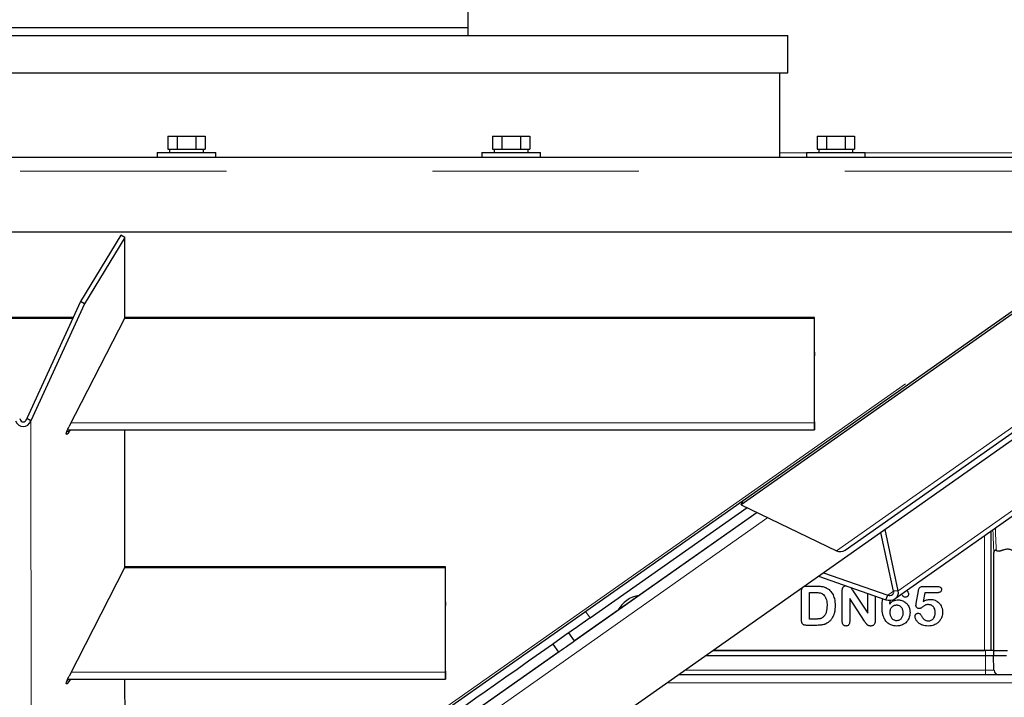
# Model space of a CAD drawing. Header units: millimetres. Extents: x 18 to 260, y 57 to 148.
# Tile 29 of 80: x 112.33 to 118.39, y 63.88 to 68.06. Entities that reach past the tile are written whole.
import ezdxf

# ---------------------------------------------------------------- set-up
doc = ezdxf.new("R2010")
doc.units = ezdxf.units.MM
doc.linetypes.add('PHANTOM', pattern=[12.7, 6.35, -1.27, 1.27, -1.27, 1.27, -1.27])

msp = doc.modelspace()

# ---------------------------------------------------------------- linework, layer by layer
at = {"color": 7, "linetype": 'Continuous', "lineweight": 25}
for p, q in [((115.0877, 68.0085), (115.0877, 76.7085)), ((109.6077, 68.0085), (115.0877, 68.0085)), ((115.0877, 67.9585), (115.0877, 68.0085)), ((107.6377, 67.9585), (117.0577, 67.9585)), ((117.0577, 67.7285), (117.0577, 67.9585)), ((107.6377, 67.7285), (117.0577, 67.7285)), ((117.0077, 67.2085), (117.0077, 67.7285)), ((113.2372, 67.3385), (113.2372, 67.2585)), ((113.2372, 67.3385), (113.2949, 67.3385)), ((113.2949, 67.3385), (113.2949, 67.2585)), ((113.2949, 67.3385), (113.4104, 67.3385)), ((113.4104, 67.3385), (113.4104, 67.2585)), ((113.4104, 67.3385), (113.4682, 67.3385)), ((113.4682, 67.3385), (113.4682, 67.2585)), ((115.2372, 67.3385), (115.2372, 67.2585)), ((115.2372, 67.3385), (115.2949, 67.3385)), ((115.2949, 67.3385), (115.2949, 67.2585)), ((115.2949, 67.3385), (115.4104, 67.3385)), ((115.4104, 67.3385), (115.4104, 67.2585)), ((115.4104, 67.3385), (115.4682, 67.3385)), ((115.4682, 67.3385), (115.4682, 67.2585)), ((117.2372, 67.3385), (117.2372, 67.2585)), ((117.2372, 67.3385), (117.2949, 67.3385)), ((117.2949, 67.3385), (117.2949, 67.2585)), ((117.2949, 67.3385), (117.4104, 67.3385)), ((117.4104, 67.3385), (117.4104, 67.2585)), ((117.4104, 67.3385), (117.4682, 67.3385)), ((117.4682, 67.3385), (117.4682, 67.2585)), ((113.2372, 67.2585), (113.2501, 67.2585)), ((113.2477, 67.2585), (113.2477, 67.2385)), ((113.2501, 67.2585), (113.2821, 67.2585)), ((113.2821, 67.2585), (113.2949, 67.2585)), ((113.2949, 67.2585), (113.3207, 67.2585)), ((113.3207, 67.2585), (113.3847, 67.2585)), ((113.3847, 67.2585), (113.4104, 67.2585)), ((113.4104, 67.2585), (113.4233, 67.2585)), ((113.4233, 67.2585), (113.4553, 67.2585)), ((113.4553, 67.2585), (113.4682, 67.2585)), ((113.4577, 67.2385), (113.4577, 67.2585)), ((115.2372, 67.2585), (115.2501, 67.2585)), ((115.2477, 67.2585), (115.2477, 67.2385)), ((115.2501, 67.2585), (115.2821, 67.2585)), ((115.2821, 67.2585), (115.2949, 67.2585)), ((115.2949, 67.2585), (115.3207, 67.2585)), ((115.3207, 67.2585), (115.3847, 67.2585)), ((115.3847, 67.2585), (115.4104, 67.2585)), ((115.4104, 67.2585), (115.4233, 67.2585)), ((115.4233, 67.2585), (115.4553, 67.2585)), ((115.4553, 67.2585), (115.4682, 67.2585)), ((115.4577, 67.2385), (115.4577, 67.2585)), ((117.2372, 67.2585), (117.2501, 67.2585)), ((117.2477, 67.2585), (117.2477, 67.2385)), ((117.2501, 67.2585), (117.2821, 67.2585)), ((117.2821, 67.2585), (117.2949, 67.2585)), ((117.2949, 67.2585), (117.3207, 67.2585)), ((117.3207, 67.2585), (117.3847, 67.2585)), ((117.3847, 67.2585), (117.4104, 67.2585)), ((117.4104, 67.2585), (117.4233, 67.2585)), ((117.4233, 67.2585), (117.4553, 67.2585)), ((117.4553, 67.2585), (117.4682, 67.2585)), ((117.4577, 67.2385), (117.4577, 67.2585)), ((104.7337, 67.2085), (119.9617, 67.2085)), ((113.1727, 67.2385), (113.1727, 67.2085)), ((113.1727, 67.2385), (113.5327, 67.2385)), ((113.5327, 67.2085), (113.5327, 67.2385)), ((115.1727, 67.2385), (115.1727, 67.2085)), ((115.1727, 67.2385), (115.5327, 67.2385)), ((115.5327, 67.2085), (115.5327, 67.2385)), ((117.1727, 67.2385), (117.1727, 67.2085)), ((117.1727, 67.2385), (117.5327, 67.2385)), ((117.5327, 67.2085), (117.5327, 67.2385)), ((104.7087, 66.7485), (119.9867, 66.7485)), ((112.6326, 62.175), (119.1321, 66.7485)), ((112.9476, 66.7285), (112.6993, 66.3192)), ((112.9736, 66.7142), (112.7253, 66.3049)), ((112.9736, 66.7142), (112.9476, 66.7285)), ((112.9737, 66.2195), (112.9736, 66.7142)), ((112.6993, 66.3192), (112.3689, 65.5984)), ((112.7253, 66.3049), (112.3949, 65.5841)), ((112.7253, 66.3049), (112.6993, 66.3192)), ((118.5687, 66.3337), (116.7697, 65.0682)), ((117.7179, 64.4897), (120.2057, 66.2478)), ((112.6546, 66.2216), (112.0397, 66.2215)), ((112.6517, 66.2153), (112.0426, 66.2152)), ((112.9737, 66.2195), (112.6291, 65.5481)), ((117.2212, 66.216), (112.9715, 66.2153)), ((117.2212, 66.2223), (112.9737, 66.2216)), ((117.2212, 66.216), (117.2212, 66.2223)), ((117.2213, 65.5794), (117.2212, 66.2223)), ((117.2213, 65.5731), (117.2212, 66.216)), ((117.4091, 64.7884), (119.2081, 66.0538)), ((117.2213, 65.5661), (117.2213, 66.0069)), ((117.2213, 66.0069), (117.2213, 65.9847)), ((117.2213, 66.0069), (117.2213, 66.0069)), ((117.2213, 65.5438), (117.2213, 65.9847)), ((118.7189, 65.6638), (114.9572, 63.0161)), ((112.3949, 65.5841), (112.3689, 65.5984)), ((112.62, 65.5289), (117.2213, 65.5296)), ((112.6291, 65.5149), (112.6395, 65.5289)), ((112.974, 64.6832), (112.9738, 65.529)), ((116.7697, 65.0682), (116.7812, 65.0942)), ((116.8673, 65.021), (115.7421, 64.229)), ((115.8387, 64.3702), (116.8056, 65.0508)), ((116.7697, 65.0682), (117.3559, 64.7845)), ((117.7076, 64.5344), (117.6297, 64.8971)), ((117.7372, 64.5369), (117.6559, 64.9156)), ((118.3081, 64.1696), (118.3081, 64.9068)), ((118.3263, 64.1696), (118.3256, 64.7737)), ((118.3604, 64.7828), (118.3847, 64.7908)), ((118.3847, 64.7908), (118.3604, 64.7828)), ((112.974, 64.6832), (112.6294, 64.0117)), ((114.9475, 64.6793), (112.9719, 64.679)), ((114.9475, 64.6856), (112.974, 64.6853)), ((114.9475, 64.6793), (114.9475, 64.6856)), ((114.9476, 64.0427), (114.9475, 64.6856)), ((114.9476, 64.0364), (114.9475, 64.6793)), ((117.2756, 64.6479), (117.6725, 64.5098)), ((117.2458, 64.6269), (117.6602, 64.4827)), ((117.1414, 64.3592), (117.1414, 64.5365)), ((117.1714, 64.5665), (117.2353, 64.5665)), ((117.1904, 64.3637), (117.1904, 64.5278)), ((117.1904, 64.5278), (117.2227, 64.5278)), ((117.3918, 64.3487), (117.3918, 64.5352)), ((117.4549, 64.5413), (117.5491, 64.3988)), ((117.7372, 64.5369), (117.7076, 64.5344)), ((117.7901, 64.5408), (117.7914, 64.5393)), ((117.8474, 64.4585), (117.8612, 64.5375)), ((117.8903, 64.5645), (117.9773, 64.5645)), ((117.9, 64.5258), (117.8906, 64.4724)), ((117.9783, 64.5258), (117.9, 64.5258)), ((114.9476, 64.0294), (114.9476, 64.4702)), ((114.9476, 64.4702), (114.9476, 64.448)), ((114.9476, 64.4702), (114.9476, 64.4702)), ((117.5294, 64.3495), (117.4376, 64.4903)), ((117.4376, 64.4903), (117.4376, 64.3487)), ((117.5491, 64.3988), (117.5491, 64.5214)), ((117.5941, 64.5057), (117.5941, 64.3525)), ((117.6602, 64.4827), (117.6725, 64.5098)), ((117.6847, 64.4803), (117.6825, 64.4555)), ((117.7598, 64.5146), (117.7582, 64.5182)), ((114.9476, 64.0071), (114.9476, 64.448)), ((117.2275, 64.3637), (117.1904, 64.3637)), ((117.2362, 64.3248), (117.1724, 64.3248)), ((115.7421, 64.229), (115.7076, 64.278)), ((115.6095, 64.2089), (115.644, 64.1599)), ((116.5961, 64.1696), (118.2682, 64.1696)), ((118.2743, 64.1696), (116.5961, 64.1696)), ((118.3243, 64.1696), (118.2743, 64.1696)), ((118.3243, 64.1696), (118.3263, 64.1696)), ((118.3243, 64.1696), (118.3243, 64.1396)), ((118.3263, 64.1696), (118.3271, 64.1696)), ((118.3271, 64.1696), (118.3614, 64.1696)), ((118.3614, 64.1696), (118.3663, 64.1696)), ((118.3663, 64.1696), (118.3694, 64.1696)), ((118.3694, 64.1696), (118.4094, 64.1696)), ((115.644, 64.1599), (114.6463, 63.4577)), ((116.5535, 64.1396), (118.2743, 64.1396)), ((118.2743, 64.1396), (118.3243, 64.1396)), ((118.3265, 64.0486), (118.3233, 64.1396)), ((118.3243, 64.1396), (118.3643, 64.1396)), ((118.3643, 64.1396), (118.4043, 64.1396)), ((112.6204, 63.9926), (114.9476, 63.9929)), ((112.6294, 63.9786), (112.6398, 63.9926)), ((112.9744, 63.027), (112.9742, 63.9926))]:
    msp.add_line(p, q, dxfattribs=at)
at = {"color": 8, "linetype": 'PHANTOM', "lineweight": 18}
for p, q in [((117.1727, 67.2367), (117.0077, 67.2367)), ((119.1727, 67.2367), (117.5327, 67.2367)), ((104.7087, 67.1235), (119.9867, 67.1235)), ((112.588, 62.1586), (119.111, 66.7485)), ((117.7372, 64.5369), (120.2316, 66.2996)), ((119.1549, 66.05), (117.3559, 64.7845)), ((112.3949, 65.5841), (112.3956, 62.2487)), ((112.6416, 65.5724), (117.2213, 65.5731)), ((117.2213, 65.5794), (117.2213, 65.5731)), ((117.2213, 65.5661), (117.2213, 65.5438)), ((117.2213, 65.5661), (117.2213, 65.5661)), ((112.617, 65.5216), (112.6291, 65.5149)), ((114.6464, 63.4577), (116.8673, 65.0209)), ((114.6838, 63.4046), (116.9343, 64.9885)), ((118.2682, 64.1696), (118.2682, 64.8786)), ((117.7076, 64.5345), (117.6725, 64.5098)), ((115.81, 64.4109), (115.8387, 64.3702)), ((118.2743, 64.1696), (118.2743, 64.1396)), ((118.2733, 64.0486), (118.2733, 64.1396)), ((114.9476, 64.0427), (114.9476, 64.0364)), ((116.4241, 64.0486), (118.2733, 64.0486)), ((118.2733, 64.0486), (118.2733, 64.0196)), ((118.2733, 64.0486), (118.3265, 64.0486)), ((112.6173, 63.9852), (112.6294, 63.9786)), ((114.9476, 64.0364), (112.6419, 64.0361)), ((114.9476, 64.0294), (114.9476, 64.0071)), ((114.9476, 64.0294), (114.9476, 64.0294)), ((118.974, 63.9714), (116.3143, 63.9714))]:
    msp.add_line(p, q, dxfattribs=at)
at = {"color": 7, "linetype": 'Continuous', "lineweight": 25, "flags": 128}
for points in [[(117.2213, 65.5794), (117.2213, 65.5732), (117.2213, 65.5679), (117.2213, 65.5636), (117.2213, 65.5608), (117.2213, 65.5597), (117.2213, 65.5602), (117.2213, 65.5624), (117.2213, 65.5661)], [(117.2213, 65.5731), (117.2213, 65.5596), (117.2213, 65.5478), (117.2213, 65.5385), (117.2213, 65.5323), (117.2213, 65.5297), (117.2213, 65.5309), (117.2213, 65.5357), (117.2213, 65.5438)], [(112.6291, 65.5149), (112.6222, 65.5064), (112.6168, 65.5015), (112.6134, 65.5006), (112.6123, 65.5037), (112.6134, 65.5107), (112.6168, 65.521), (112.6222, 65.5338), (112.6291, 65.5481)], [(115.8387, 64.3702), (115.761, 64.3155), (115.6839, 64.2612), (115.6076, 64.2076), (115.5327, 64.1548), (115.4596, 64.1034), (115.3887, 64.0535), (115.3205, 64.0054), (115.2552, 63.9596), (115.1935, 63.9161), (115.1355, 63.8752), (115.0816, 63.8373), (115.0321, 63.8025), (114.9874, 63.7711), (114.9477, 63.7431), (114.9132, 63.7189), (114.8842, 63.6984), (114.8607, 63.6819), (114.843, 63.6695), (114.8311, 63.6611), (114.8252, 63.6569), (114.8244, 63.6564)], [(115.6931, 64.1944), (115.7103, 64.2066), (115.7257, 64.2174), (115.7376, 64.2258), (115.7446, 64.2307), (115.746, 64.2317), (115.7421, 64.229)], [(115.644, 64.1599), (115.6401, 64.1571), (115.6415, 64.1582), (115.6486, 64.1631), (115.6604, 64.1715), (115.6758, 64.1823), (115.6931, 64.1944)], [(114.9476, 64.0427), (114.9476, 64.0366), (114.9476, 64.0312), (114.9476, 64.027), (114.9476, 64.0242), (114.9476, 64.023), (114.9476, 64.0235), (114.9476, 64.0257), (114.9476, 64.0294)], [(112.6294, 63.9786), (112.6225, 63.97), (112.6171, 63.9651), (112.6137, 63.9642), (112.6126, 63.9674), (112.6137, 63.9744), (112.6171, 63.9847), (112.6225, 63.9974), (112.6294, 64.0117)], [(114.9476, 64.0364), (114.9476, 64.0229), (114.9476, 64.0111), (114.9476, 64.0018), (114.9476, 63.9956), (114.9476, 63.993), (114.9476, 63.9942), (114.9476, 63.999), (114.9476, 64.0071)]]:
    msp.add_lwpolyline(points, dxfattribs=at)
at = {"color": 7, "linetype": 'Continuous', "lineweight": 25}
for centre, radius, start, end in [((117.3792, 64.8316), 0.0526, 243.61641, 304.67966), ((116.1682, 64.3311), 0.1803, 98.92351, 151.35684), ((118.3565, 64.0496), 0.03, 182, 270)]:
    msp.add_arc(centre, radius, start, end, dxfattribs=at)
for centre, major_axis, ratio, start_param, end_param in [((112.3473, 65.6187), (0, 0.0692), 0.79435, 2.094373, 4.188769), ((112.3473, 65.6187), (0, 0.0407), 0.614397, 2.094374, 4.188769), ((117.6796, 64.53), (0.058, -0.01), 0.862813, 4.523136, 6.617531), ((117.6796, 64.53), (0.029, -0.0031), 0.724081, 4.546683, 6.641079)]:
    msp.add_ellipse(centre, major_axis=major_axis, ratio=ratio, start_param=start_param, end_param=end_param, dxfattribs=at)
at = {"color": 8, "linetype": 'PHANTOM', "lineweight": 18}
for points, knots in [([(118.3198, 64.9151), (118.3205, 64.8957), (118.3222, 64.8432), (118.3243, 64.8006), (118.3256, 64.7737)], [0, 0, 0, 0, 0.369072, 1, 1, 1, 1]), ([(118.3348, 64.9257), (118.3353, 64.9097), (118.337, 64.8588), (118.339, 64.8178), (118.3404, 64.7896)], [0, 0, 0, 0, 0.312538, 1, 1, 1, 1])]:
    msp.add_open_spline(points, degree=3, knots=knots, dxfattribs=at)
at = {"color": 7, "linetype": 'Continuous', "lineweight": 25}
for points, knots in [([(118.3404, 64.7896), (118.3384, 64.7889), (118.3343, 64.7876), (118.3296, 64.7838), (118.3263, 64.779), (118.3258, 64.7755), (118.3256, 64.7737)], [0, 0, 0, 0, 0.250076, 0.499993, 0.749921, 1, 1, 1, 1]), ([(118.3604, 64.7828), (118.3591, 64.7824), (118.3564, 64.7817), (118.3525, 64.7812), (118.3489, 64.7814), (118.3458, 64.7822), (118.3434, 64.7835), (118.3411, 64.7858), (118.3407, 64.7881), (118.3404, 64.7896)], [0, 0, 0, 0, 0.125667, 0.251342, 0.375402, 0.50239, 0.624771, 0.751922, 1, 1, 1, 1]), ([(118.3847, 64.7908), (118.3887, 64.792), (118.3965, 64.7943), (118.4083, 64.7956), (118.4191, 64.7952), (118.4281, 64.7929), (118.4353, 64.7892), (118.4421, 64.7828), (118.4432, 64.7767), (118.444, 64.7726)], [0, 0, 0, 0, 0.128457, 0.252607, 0.376826, 0.503643, 0.625861, 0.752756, 1, 1, 1, 1]), ([(117.1414, 64.5365), (117.1415, 64.5395), (117.1418, 64.5455), (117.1436, 64.553), (117.1464, 64.5566), (117.1473, 64.5577)], [0, 0, 0, 0, 0.401742, 0.805881, 1, 1, 1, 1]), ([(117.1561, 64.5639), (117.1588, 64.5648), (117.1638, 64.5664), (117.1691, 64.5665), (117.1714, 64.5665)], [0, 0, 0, 0, 0.5446616, 1, 1, 1, 1]), ([(117.2227, 64.5278), (117.2291, 64.5276), (117.2387, 64.5273), (117.2515, 64.5254), (117.2578, 64.5238), (117.261, 64.5229)], [0, 0, 0, 0, 0.4951343, 0.7465849, 1, 1, 1, 1]), ([(117.2353, 64.5665), (117.2424, 64.5664), (117.2531, 64.5661), (117.2674, 64.5643), (117.2744, 64.5627), (117.278, 64.5619)], [0, 0, 0, 0, 0.49648, 0.747558, 1, 1, 1, 1]), ([(117.278, 64.5619), (117.2811, 64.561), (117.2872, 64.5591), (117.2984, 64.5538), (117.3056, 64.5482), (117.3103, 64.5446)], [0, 0, 0, 0, 0.261368, 0.522735, 1, 1, 1, 1]), ([(117.3103, 64.5446), (117.3178, 64.5367), (117.3329, 64.5209), (117.3459, 64.4861), (117.3473, 64.4608), (117.3481, 64.4463)], [0, 0, 0, 0, 0.299159, 0.599918, 1, 1, 1, 1]), ([(117.3918, 64.5352), (117.3918, 64.5372), (117.3919, 64.5413), (117.3925, 64.5476), (117.3937, 64.5517), (117.3944, 64.5538)], [0, 0, 0, 0, 0.3141395, 0.6539184, 1, 1, 1, 1]), ([(117.3944, 64.5538), (117.395, 64.5551), (117.3963, 64.5577), (117.3996, 64.562), (117.4027, 64.5644), (117.4048, 64.5659)], [0, 0, 0, 0, 0.2680823, 0.5315061, 1, 1, 1, 1]), ([(117.4048, 64.5659), (117.406, 64.5667), (117.4082, 64.568), (117.4106, 64.5688), (117.4117, 64.5692)], [0, 0, 0, 0, 0.567676, 1, 1, 1, 1]), ([(117.444, 64.5579), (117.4442, 64.5578), (117.4453, 64.5563), (117.4463, 64.5547), (117.4472, 64.5533)], [0, 0, 0, 0, 0.103296, 1, 1, 1, 1]), ([(117.4472, 64.5533), (117.4479, 64.5523), (117.4492, 64.5502), (117.4518, 64.5462), (117.4537, 64.5432), (117.4549, 64.5413)], [0, 0, 0, 0, 0.259649, 0.519274, 1, 1, 1, 1]), ([(117.7914, 64.5393), (117.7927, 64.5372), (117.7953, 64.5331), (117.7986, 64.5253), (117.7992, 64.5194), (117.7996, 64.5159)], [0, 0, 0, 0, 0.292824, 0.586026, 1, 1, 1, 1]), ([(117.8612, 64.5375), (117.862, 64.5411), (117.8631, 64.5465), (117.8661, 64.5535), (117.8686, 64.5566), (117.8698, 64.5581)], [0, 0, 0, 0, 0.481817, 0.735898, 1, 1, 1, 1]), ([(117.8698, 64.5581), (117.8715, 64.5594), (117.8755, 64.5626), (117.8828, 64.5643), (117.888, 64.5645), (117.8903, 64.5645)], [0, 0, 0, 0, 0.287335, 0.691728, 1, 1, 1, 1]), ([(117.9773, 64.5645), (117.9817, 64.5643), (117.988, 64.564), (117.9958, 64.5606), (118.0002, 64.5565), (118.0027, 64.551), (118.0029, 64.5471), (118.0031, 64.5449)], [0, 0, 0, 0, 0.3501341, 0.5152084, 0.6818811, 0.82672, 1, 1, 1, 1]), ([(117.9968, 64.5311), (117.9956, 64.5302), (117.9923, 64.5279), (117.9859, 64.5261), (117.9808, 64.5259), (117.9783, 64.5258)], [0, 0, 0, 0, 0.219915, 0.622883, 1, 1, 1, 1]), ([(118.0031, 64.5449), (118.003, 64.5436), (118.0028, 64.5403), (118.0009, 64.5352), (117.9982, 64.5325), (117.9968, 64.5311)], [0, 0, 0, 0, 0.26105, 0.627077, 1, 1, 1, 1]), ([(117.261, 64.5229), (117.2641, 64.5217), (117.2719, 64.5186), (117.2809, 64.5103), (117.2857, 64.5032), (117.2876, 64.5002)], [0, 0, 0, 0, 0.279667, 0.703172, 1, 1, 1, 1]), ([(117.2876, 64.5002), (117.2904, 64.494), (117.2956, 64.4825), (117.298, 64.4641), (117.2983, 64.4525), (117.2984, 64.4466)], [0, 0, 0, 0, 0.367867, 0.681507, 1, 1, 1, 1]), ([(117.6368, 64.4389), (117.6369, 64.4455), (117.6372, 64.4582), (117.639, 64.475), (117.6412, 64.4849), (117.6421, 64.489)], [0, 0, 0, 0, 0.396232, 0.753518, 1, 1, 1, 1]), ([(117.7069, 64.4753), (117.7043, 64.4739), (117.6992, 64.4712), (117.6908, 64.4647), (117.6857, 64.459), (117.6825, 64.4555)], [0, 0, 0, 0, 0.2764017, 0.552673, 1, 1, 1, 1]), ([(117.7069, 64.4753), (117.7094, 64.4764), (117.7144, 64.4786), (117.7243, 64.4812), (117.7317, 64.4815), (117.7364, 64.4818)], [0, 0, 0, 0, 0.268748, 0.53748, 1, 1, 1, 1]), ([(117.7364, 64.4818), (117.739, 64.4817), (117.7442, 64.4815), (117.7541, 64.4801), (117.761, 64.4775), (117.7653, 64.4759)], [0, 0, 0, 0, 0.2639514, 0.5279579, 1, 1, 1, 1]), ([(117.7686, 64.5025), (117.7675, 64.5033), (117.7654, 64.5051), (117.7622, 64.509), (117.7608, 64.5124), (117.7598, 64.5146)], [0, 0, 0, 0, 0.273278, 0.538457, 1, 1, 1, 1]), ([(117.7653, 64.4759), (117.7676, 64.4748), (117.772, 64.4727), (117.7801, 64.4675), (117.7852, 64.4625), (117.7886, 64.4592)], [0, 0, 0, 0, 0.255861, 0.511687, 1, 1, 1, 1]), ([(117.7814, 64.4981), (117.7802, 64.4981), (117.7778, 64.4983), (117.7733, 64.4995), (117.7705, 64.5013), (117.7686, 64.5025)], [0, 0, 0, 0, 0.268266, 0.515279, 1, 1, 1, 1]), ([(117.7945, 64.5036), (117.7935, 64.5027), (117.7912, 64.5005), (117.7867, 64.4984), (117.7831, 64.4982), (117.7814, 64.4981)], [0, 0, 0, 0, 0.273876, 0.648168, 1, 1, 1, 1]), ([(117.7996, 64.5159), (117.7995, 64.5146), (117.7993, 64.5115), (117.7974, 64.5072), (117.7953, 64.5047), (117.7945, 64.5036)], [0, 0, 0, 0, 0.278473, 0.69276, 1, 1, 1, 1]), ([(117.8906, 64.4724), (117.8972, 64.4756), (117.9074, 64.4804), (117.9221, 64.4842), (117.9299, 64.4847), (117.9338, 64.4849)], [0, 0, 0, 0, 0.48658, 0.740493, 1, 1, 1, 1]), ([(117.9338, 64.4849), (117.9364, 64.4848), (117.9417, 64.4847), (117.9518, 64.4832), (117.9588, 64.4806), (117.9634, 64.479)], [0, 0, 0, 0, 0.260932, 0.521922, 1, 1, 1, 1]), ([(117.9634, 64.479), (117.9657, 64.4779), (117.9702, 64.4758), (117.9786, 64.4707), (117.984, 64.4658), (117.9876, 64.4625)], [0, 0, 0, 0, 0.2556708, 0.5113576, 1, 1, 1, 1]), ([(117.2984, 64.4466), (117.2977, 64.4331), (117.2967, 64.4136), (117.287, 64.389), (117.2783, 64.3798), (117.2738, 64.3751)], [0, 0, 0, 0, 0.518187, 0.749924, 1, 1, 1, 1]), ([(117.3443, 64.4066), (117.3436, 64.4036), (117.3422, 64.3976), (117.3387, 64.3866), (117.3349, 64.379), (117.3325, 64.3742)], [0, 0, 0, 0, 0.2659325, 0.5318858, 1, 1, 1, 1]), ([(117.3481, 64.4463), (117.3479, 64.4397), (117.3477, 64.4297), (117.3461, 64.4164), (117.3449, 64.4099), (117.3443, 64.4066)], [0, 0, 0, 0, 0.497433, 0.748302, 1, 1, 1, 1]), ([(117.6474, 64.3742), (117.6453, 64.3805), (117.6409, 64.3932), (117.6375, 64.415), (117.637, 64.4303), (117.6368, 64.4389)], [0, 0, 0, 0, 0.304275, 0.608132, 1, 1, 1, 1]), ([(117.6864, 64.4051), (117.6865, 64.4074), (117.6867, 64.412), (117.6881, 64.4203), (117.6906, 64.4258), (117.6921, 64.4292)], [0, 0, 0, 0, 0.27691, 0.554005, 1, 1, 1, 1]), ([(117.698, 64.368), (117.6961, 64.3707), (117.6907, 64.3785), (117.687, 64.3916), (117.6866, 64.4014), (117.6864, 64.4051)], [0, 0, 0, 0, 0.254406, 0.717551, 1, 1, 1, 1]), ([(117.6921, 64.4292), (117.6931, 64.4309), (117.6952, 64.4343), (117.6999, 64.44), (117.7043, 64.443), (117.7071, 64.445)], [0, 0, 0, 0, 0.268247, 0.536665, 1, 1, 1, 1]), ([(117.7071, 64.445), (117.7087, 64.4458), (117.7119, 64.4475), (117.7184, 64.4498), (117.7234, 64.4502), (117.7267, 64.4504)], [0, 0, 0, 0, 0.263764, 0.527619, 1, 1, 1, 1]), ([(117.7267, 64.4504), (117.7285, 64.4504), (117.7321, 64.4502), (117.7388, 64.4487), (117.7434, 64.4463), (117.7463, 64.4447)], [0, 0, 0, 0, 0.25982, 0.5197, 1, 1, 1, 1]), ([(117.7463, 64.4447), (117.7479, 64.4436), (117.7512, 64.4412), (117.7562, 64.4358), (117.7587, 64.4312), (117.7603, 64.4282)], [0, 0, 0, 0, 0.2738, 0.547548, 1, 1, 1, 1]), ([(117.7603, 64.4282), (117.7613, 64.4259), (117.7632, 64.4213), (117.765, 64.4126), (117.7653, 64.4063), (117.7654, 64.4024)], [0, 0, 0, 0, 0.284062, 0.567844, 1, 1, 1, 1]), ([(117.7886, 64.4592), (117.7903, 64.4573), (117.7937, 64.4533), (117.7993, 64.445), (117.8022, 64.4382), (117.804, 64.4338)], [0, 0, 0, 0, 0.261739, 0.523448, 1, 1, 1, 1]), ([(117.804, 64.4338), (117.8049, 64.4312), (117.8066, 64.4262), (117.8089, 64.416), (117.8092, 64.4082), (117.8095, 64.4031)], [0, 0, 0, 0, 0.255848, 0.511696, 1, 1, 1, 1]), ([(117.8456, 64.4473), (117.8456, 64.4478), (117.8459, 64.4503), (117.8466, 64.454), (117.8472, 64.4572), (117.8474, 64.4585)], [0, 0, 0, 0, 0.132974, 0.660843, 1, 1, 1, 1]), ([(117.8518, 64.434), (117.8509, 64.435), (117.8485, 64.4374), (117.846, 64.442), (117.8457, 64.4457), (117.8456, 64.4473)], [0, 0, 0, 0, 0.269157, 0.679356, 1, 1, 1, 1]), ([(117.8662, 64.4282), (117.8648, 64.4282), (117.8611, 64.4285), (117.8561, 64.4305), (117.8531, 64.433), (117.8518, 64.434)], [0, 0, 0, 0, 0.272116, 0.686913, 1, 1, 1, 1]), ([(117.8851, 64.4368), (117.8834, 64.4356), (117.8799, 64.4331), (117.8743, 64.43), (117.8696, 64.4283), (117.8668, 64.4282), (117.8662, 64.4282)], [0, 0, 0, 0, 0.302176, 0.604723, 0.908957, 1, 1, 1, 1]), ([(117.9026, 64.4489), (117.9006, 64.4477), (117.8965, 64.4452), (117.8907, 64.4411), (117.887, 64.4382), (117.8851, 64.4368)], [0, 0, 0, 0, 0.336778, 0.668256, 1, 1, 1, 1]), ([(117.9229, 64.4524), (117.9206, 64.4524), (117.916, 64.4523), (117.9091, 64.4515), (117.9048, 64.4498), (117.9026, 64.4489)], [0, 0, 0, 0, 0.3392527, 0.6642617, 1, 1, 1, 1]), ([(117.9439, 64.4469), (117.9422, 64.4478), (117.9387, 64.4496), (117.9317, 64.4519), (117.9264, 64.4522), (117.9229, 64.4524)], [0, 0, 0, 0, 0.264368, 0.52881, 1, 1, 1, 1]), ([(117.9589, 64.4301), (117.9579, 64.432), (117.9559, 64.4357), (117.9512, 64.4417), (117.9466, 64.4449), (117.9439, 64.4469)], [0, 0, 0, 0, 0.276041, 0.552312, 1, 1, 1, 1]), ([(117.9645, 64.4031), (117.9644, 64.4057), (117.9643, 64.411), (117.9629, 64.4203), (117.9604, 64.4264), (117.9589, 64.4301)], [0, 0, 0, 0, 0.284728, 0.56964, 1, 1, 1, 1]), ([(117.9876, 64.4625), (117.9893, 64.4606), (117.9929, 64.4569), (117.9987, 64.4487), (118.0018, 64.4421), (118.0039, 64.4377)], [0, 0, 0, 0, 0.2602536, 0.5205056, 1, 1, 1, 1]), ([(118.0098, 64.4069), (118.0096, 64.4015), (118.0091, 64.3914), (118.0055, 64.3766), (118.0013, 64.3678), (117.9991, 64.3634)], [0, 0, 0, 0, 0.354369, 0.672599, 1, 1, 1, 1]), ([(118.0039, 64.4377), (118.0049, 64.4351), (118.0068, 64.43), (118.0092, 64.4197), (118.0096, 64.4119), (118.0098, 64.4069)], [0, 0, 0, 0, 0.261465, 0.522929, 1, 1, 1, 1]), ([(117.1435, 64.3402), (117.143, 64.3421), (117.1422, 64.3459), (117.1415, 64.3523), (117.1415, 64.3567), (117.1414, 64.3592)], [0, 0, 0, 0, 0.3054877, 0.6105486, 1, 1, 1, 1]), ([(117.2466, 64.3643), (117.2446, 64.3642), (117.2404, 64.3639), (117.234, 64.3637), (117.2297, 64.3637), (117.2275, 64.3637)], [0, 0, 0, 0, 0.3188122, 0.6592913, 1, 1, 1, 1]), ([(117.261, 64.3676), (117.2597, 64.3672), (117.2572, 64.3664), (117.2525, 64.3651), (117.2489, 64.3646), (117.2466, 64.3643)], [0, 0, 0, 0, 0.267074, 0.534114, 1, 1, 1, 1]), ([(117.2738, 64.3751), (117.2728, 64.3742), (117.2708, 64.3726), (117.2666, 64.3699), (117.2632, 64.3685), (117.261, 64.3676)], [0, 0, 0, 0, 0.264159, 0.528317, 1, 1, 1, 1]), ([(117.3123, 64.3483), (117.3106, 64.3469), (117.3073, 64.3441), (117.3004, 64.3391), (117.2947, 64.3362), (117.291, 64.3343)], [0, 0, 0, 0, 0.256025, 0.51206, 1, 1, 1, 1]), ([(117.3325, 64.3742), (117.3311, 64.3717), (117.3283, 64.3669), (117.3219, 64.358), (117.3161, 64.3522), (117.3123, 64.3483)], [0, 0, 0, 0, 0.255252, 0.510495, 1, 1, 1, 1]), ([(117.398, 64.3278), (117.397, 64.3292), (117.3942, 64.3329), (117.3921, 64.3402), (117.3919, 64.3459), (117.3918, 64.3487)], [0, 0, 0, 0, 0.22861, 0.627522, 1, 1, 1, 1]), ([(117.4376, 64.3487), (117.4375, 64.3462), (117.4373, 64.3402), (117.4352, 64.3328), (117.4321, 64.3289), (117.4312, 64.3277)], [0, 0, 0, 0, 0.331962, 0.803886, 1, 1, 1, 1]), ([(117.5374, 64.3382), (117.5367, 64.3392), (117.5353, 64.3411), (117.5327, 64.3448), (117.5307, 64.3476), (117.5294, 64.3495)], [0, 0, 0, 0, 0.253676, 0.507404, 1, 1, 1, 1]), ([(117.5941, 64.3525), (117.5939, 64.3476), (117.5935, 64.34), (117.5894, 64.3304), (117.5839, 64.3246), (117.5763, 64.3212), (117.5708, 64.3208), (117.5677, 64.3206)], [0, 0, 0, 0, 0.306695, 0.479306, 0.653634, 0.801265, 1, 1, 1, 1]), ([(117.6782, 64.3342), (117.6749, 64.3367), (117.6649, 64.3442), (117.6545, 64.3582), (117.6493, 64.37), (117.6474, 64.3742)], [0, 0, 0, 0, 0.2431285, 0.7336844, 1, 1, 1, 1]), ([(117.727, 64.3531), (117.7242, 64.3533), (117.7177, 64.3537), (117.7081, 64.3578), (117.7016, 64.3635), (117.6986, 64.3672), (117.698, 64.368)], [0, 0, 0, 0, 0.245641, 0.576658, 0.908353, 1, 1, 1, 1]), ([(117.7545, 64.3667), (117.7528, 64.3647), (117.7485, 64.3599), (117.7395, 64.3546), (117.7316, 64.3532), (117.7274, 64.3531), (117.727, 64.3531)], [0, 0, 0, 0, 0.2522606, 0.6084269, 0.958909, 1, 1, 1, 1]), ([(117.7654, 64.4024), (117.7653, 64.3991), (117.7651, 64.3924), (117.7631, 64.3829), (117.7598, 64.3741), (117.7563, 64.3692), (117.7545, 64.3667)], [0, 0, 0, 0, 0.2635448, 0.5274228, 0.7595132, 1, 1, 1, 1]), ([(117.7988, 64.3609), (117.7966, 64.3573), (117.7921, 64.3501), (117.7823, 64.3397), (117.774, 64.3344), (117.7691, 64.3313)], [0, 0, 0, 0, 0.30201, 0.593985, 1, 1, 1, 1]), ([(117.8095, 64.4031), (117.8092, 64.398), (117.8088, 64.3882), (117.8052, 64.3739), (117.801, 64.3653), (117.7988, 64.3609)], [0, 0, 0, 0, 0.345859, 0.667944, 1, 1, 1, 1]), ([(117.84, 64.3812), (117.8401, 64.3824), (117.8403, 64.3856), (117.8423, 64.3898), (117.8444, 64.3923), (117.8453, 64.3934)], [0, 0, 0, 0, 0.280148, 0.690508, 1, 1, 1, 1]), ([(117.8476, 64.3565), (117.8465, 64.3587), (117.8443, 64.363), (117.8411, 64.3711), (117.8404, 64.3773), (117.84, 64.3812)], [0, 0, 0, 0, 0.279259, 0.558717, 1, 1, 1, 1]), ([(117.8453, 64.3934), (117.8463, 64.3943), (117.8487, 64.3966), (117.8533, 64.3988), (117.857, 64.399), (117.8588, 64.3991)], [0, 0, 0, 0, 0.2703816, 0.6484, 1, 1, 1, 1]), ([(117.8737, 64.3315), (117.8709, 64.3333), (117.8652, 64.3369), (117.8557, 64.3446), (117.8507, 64.352), (117.8476, 64.3565)], [0, 0, 0, 0, 0.274578, 0.54941, 1, 1, 1, 1]), ([(117.8588, 64.3991), (117.861, 64.399), (117.8655, 64.3986), (117.8718, 64.3949), (117.8764, 64.3894), (117.8785, 64.3851), (117.8794, 64.3831)], [0, 0, 0, 0, 0.2402254, 0.4815431, 0.7690652, 1, 1, 1, 1]), ([(117.8794, 64.3831), (117.8806, 64.3807), (117.8829, 64.3759), (117.8885, 64.3678), (117.8939, 64.3632), (117.8972, 64.3603)], [0, 0, 0, 0, 0.275539, 0.551234, 1, 1, 1, 1]), ([(117.8972, 64.3603), (117.8991, 64.359), (117.903, 64.3565), (117.9113, 64.353), (117.9179, 64.3525), (117.9223, 64.3521)], [0, 0, 0, 0, 0.2599701, 0.5144804, 1, 1, 1, 1]), ([(117.9223, 64.3521), (117.9244, 64.3522), (117.9286, 64.3524), (117.9364, 64.3541), (117.9414, 64.3569), (117.9445, 64.3587)], [0, 0, 0, 0, 0.270404, 0.541074, 1, 1, 1, 1]), ([(117.9445, 64.3587), (117.9462, 64.36), (117.9496, 64.3626), (117.9549, 64.3685), (117.9576, 64.3736), (117.9593, 64.3769)], [0, 0, 0, 0, 0.26844, 0.536922, 1, 1, 1, 1]), ([(117.9593, 64.3769), (117.9602, 64.3792), (117.962, 64.3837), (117.964, 64.3925), (117.9643, 64.399), (117.9645, 64.4031)], [0, 0, 0, 0, 0.273343, 0.54659, 1, 1, 1, 1]), ([(117.9991, 64.3634), (117.9968, 64.3596), (117.9924, 64.3523), (117.9822, 64.3413), (117.9734, 64.3356), (117.9682, 64.3322)], [0, 0, 0, 0, 0.292662, 0.582085, 1, 1, 1, 1]), ([(117.1523, 64.3288), (117.1512, 64.3295), (117.1484, 64.3314), (117.1452, 64.3354), (117.144, 64.3388), (117.1435, 64.3402)], [0, 0, 0, 0, 0.268536, 0.692199, 1, 1, 1, 1]), ([(117.1724, 64.3248), (117.1691, 64.3249), (117.1639, 64.325), (117.1571, 64.3265), (117.1539, 64.328), (117.1523, 64.3288)], [0, 0, 0, 0, 0.48655, 0.739464, 1, 1, 1, 1]), ([(117.2662, 64.3269), (117.2634, 64.3265), (117.2579, 64.3257), (117.2479, 64.3249), (117.2407, 64.3248), (117.2362, 64.3248)], [0, 0, 0, 0, 0.277373, 0.554731, 1, 1, 1, 1]), ([(117.291, 64.3343), (117.2889, 64.3334), (117.2848, 64.3317), (117.2766, 64.3289), (117.2703, 64.3277), (117.2662, 64.3269)], [0, 0, 0, 0, 0.259074, 0.518078, 1, 1, 1, 1]), ([(117.4147, 64.3206), (117.413, 64.3207), (117.409, 64.3209), (117.4029, 64.3231), (117.3996, 64.3263), (117.398, 64.3278)], [0, 0, 0, 0, 0.263978, 0.645985, 1, 1, 1, 1]), ([(117.4312, 64.3277), (117.43, 64.3266), (117.4271, 64.3238), (117.4214, 64.3211), (117.4169, 64.3208), (117.4147, 64.3206)], [0, 0, 0, 0, 0.2741545, 0.6434078, 1, 1, 1, 1]), ([(117.5459, 64.3286), (117.5451, 64.3293), (117.5434, 64.3309), (117.5405, 64.334), (117.5386, 64.3366), (117.5374, 64.3382)], [0, 0, 0, 0, 0.262939, 0.52584, 1, 1, 1, 1]), ([(117.5558, 64.3225), (117.5549, 64.3229), (117.553, 64.3237), (117.5496, 64.3256), (117.5473, 64.3274), (117.5459, 64.3286)], [0, 0, 0, 0, 0.266171, 0.532408, 1, 1, 1, 1]), ([(117.5677, 64.3206), (117.5666, 64.3207), (117.5644, 64.3207), (117.5604, 64.3212), (117.5576, 64.322), (117.5558, 64.3225)], [0, 0, 0, 0, 0.273375, 0.546694, 1, 1, 1, 1]), ([(117.726, 64.3206), (117.7206, 64.3209), (117.7105, 64.3213), (117.694, 64.3252), (117.6841, 64.3308), (117.6782, 64.3342)], [0, 0, 0, 0, 0.324486, 0.599356, 1, 1, 1, 1]), ([(117.7691, 64.3313), (117.7651, 64.3293), (117.757, 64.3253), (117.7424, 64.3214), (117.7319, 64.3209), (117.726, 64.3206)], [0, 0, 0, 0, 0.301906, 0.60374, 1, 1, 1, 1]), ([(117.9216, 64.3206), (117.9149, 64.3209), (117.9034, 64.3213), (117.8871, 64.3249), (117.8782, 64.3293), (117.8737, 64.3315)], [0, 0, 0, 0, 0.4039017, 0.6970647, 1, 1, 1, 1]), ([(117.9682, 64.3322), (117.964, 64.3301), (117.9557, 64.3259), (117.9399, 64.3216), (117.9284, 64.321), (117.9216, 64.3206)], [0, 0, 0, 0, 0.288751, 0.577394, 1, 1, 1, 1]), ([(118.5853, 64.0196), (118.5383, 64.0196), (118.4434, 64.0196), (118.2851, 64.0196), (118.1158, 64.0196), (117.9366, 64.0196), (117.7507, 64.0196), (117.5609, 64.0196), (117.3703, 64.0196), (117.1804, 64.0196), (116.9916, 64.0196), (116.804, 64.0196), (116.62, 64.0196), (116.4786, 64.0196), (116.4026, 64.0196), (116.3828, 64.0196)], [0, 0, 0, 0, 0.079474, 0.160179, 0.241728, 0.323704, 0.40568, 0.487228, 0.567933, 0.647407, 0.726881, 0.807587, 0.889135, 0.971111, 1, 1, 1, 1])]:
    msp.add_open_spline(points, degree=3, knots=knots, dxfattribs=at)

doc.saveas('drawing.dxf')
